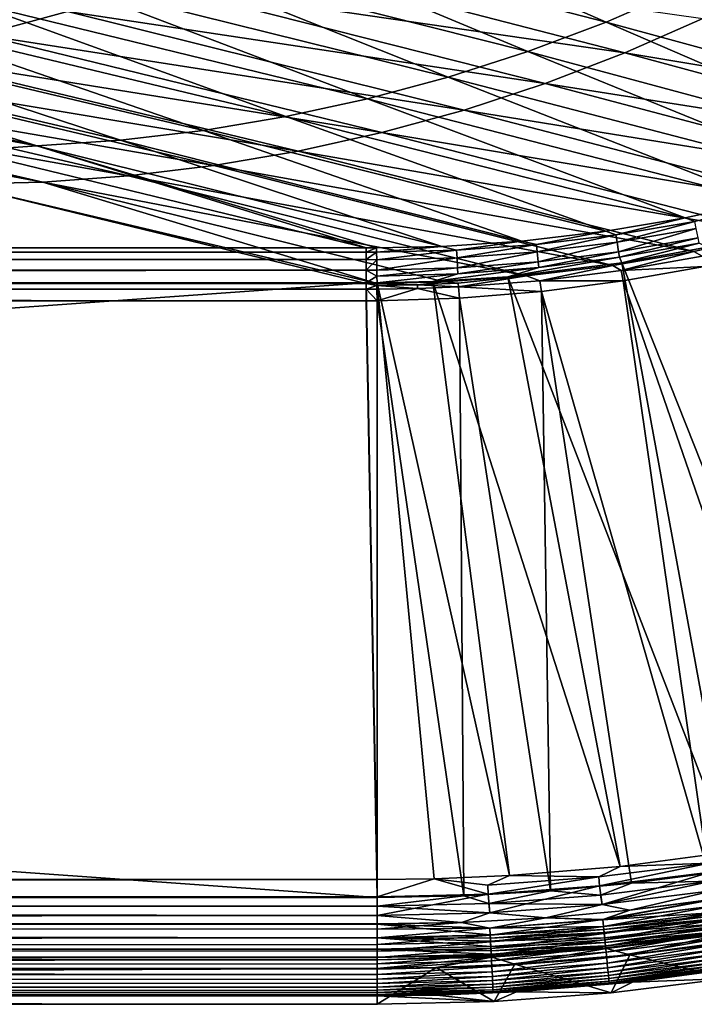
# Model space of a CAD drawing. Header units: metres. Extents: x -900 to 900, y -400 to 400.
# Tile 189 of 249: x 671 to 727, y -400 to -318. Entities that reach past the tile are written whole.
import ezdxf

# ---------------------------------------------------------------- set-up
doc = ezdxf.new("R2010")
doc.units = ezdxf.units.M

msp = doc.modelspace()

# ---------------------------------------------------------------- linework, layer by layer
at = {"layer": 'top'}
for points in [[(719.850769, -318.076813, -85.754364), (694.109558, -306.804321, -139.107239), (687.419067, -309.70163, -139.230576)], [(694.109558, -306.804321, -139.107239), (719.850769, -318.076813, -85.754364), (726.262451, -315.287231, -85.65876)], [(680.596069, -312.260376, -139.355972), (713.315186, -320.541077, -85.852715), (687.419067, -309.70163, -139.230576)], [(687.419067, -309.70163, -139.230576), (713.315186, -320.541077, -85.852715), (719.850769, -318.076813, -85.754364)], [(667.713257, -319.139252, -140.150665), (634.344177, -311.445618, -193.947769), (674.900879, -317.186981, -140.094131)], [(680.596069, -312.260376, -139.355972), (673.656128, -314.478363, -139.482925), (706.670959, -322.677795, -85.953491)], [(706.670959, -322.677795, -85.953491), (713.315186, -320.541077, -85.852715), (680.596069, -312.260376, -139.355972)], [(688.911499, -312.249725, -139.973022), (721.433167, -320.650787, -86.367165), (681.972351, -314.888763, -140.034775)], [(727.94397, -317.784668, -86.331818), (721.433167, -320.650787, -86.367165), (688.911499, -312.249725, -139.973022)], [(726.262451, -315.287231, -85.65876), (758.34906, -324.127136, -32.641979), (732.534241, -312.179932, -85.566139)], [(699.933228, -324.48584, -86.056374), (673.656128, -314.478363, -139.482925), (666.61499, -316.354614, -139.610962)], [(673.656128, -314.478363, -139.482925), (699.933228, -324.48584, -86.056374), (706.670959, -322.677795, -85.953491)], [(681.972351, -314.888763, -140.034775), (714.783325, -323.19519, -86.400978), (674.900879, -317.186981, -140.094131)], [(721.433167, -320.650787, -86.367165), (714.783325, -323.19519, -86.400978), (681.972351, -314.888763, -140.034775)], [(719.850769, -318.076813, -85.754364), (752.055725, -326.844147, -32.741547), (726.262451, -315.287231, -85.65876)], [(752.055725, -326.844147, -32.741547), (758.34906, -324.127136, -32.641979), (726.262451, -315.287231, -85.65876)], [(693.117065, -325.964081, -86.161034), (666.61499, -316.354614, -139.610962), (659.488098, -317.888062, -139.739578)], [(693.117065, -325.964081, -86.161034), (699.933228, -324.48584, -86.056374), (666.61499, -316.354614, -139.610962)], [(674.900879, -317.186981, -140.094131), (708.009827, -325.412018, -86.432999), (667.713257, -319.139252, -140.150665)], [(714.783325, -323.19519, -86.400978), (708.009827, -325.412018, -86.432999), (674.900879, -317.186981, -140.094131)], [(721.433167, -320.650787, -86.367165), (727.94397, -317.784668, -86.331818), (758.970459, -326.893433, -33.791477)], [(686.237244, -327.111481, -86.267113), (659.488098, -317.888062, -139.739578), (652.290466, -319.077881, -139.868225)], [(686.237244, -327.111481, -86.267113), (693.117065, -325.964081, -86.161034), (659.488098, -317.888062, -139.739578)], [(713.315186, -320.541077, -85.852715), (745.678101, -329.235046, -32.847424), (719.850769, -318.076813, -85.754364)], [(745.678101, -329.235046, -32.847424), (752.055725, -326.844147, -32.741547), (719.850769, -318.076813, -85.754364)], [(652.290466, -319.077881, -139.868225), (645.034607, -319.923615, -139.996216), (679.30719, -327.927216, -86.374107)], [(679.30719, -327.927216, -86.374107), (686.237244, -327.111481, -86.267113), (652.290466, -319.077881, -139.868225)], [(667.713257, -319.139252, -140.150665), (701.128479, -327.296082, -86.462967), (660.425903, -320.741302, -140.203964)], [(708.009827, -325.412018, -86.432999), (701.128479, -327.296082, -86.462967), (667.713257, -319.139252, -140.150665)], [(672.341675, -328.410309, -86.481537), (645.034607, -319.923615, -139.996216), (637.735474, -320.424408, -140.122894)], [(645.034607, -319.923615, -139.996216), (672.341675, -328.410309, -86.481537), (679.30719, -327.927216, -86.374107)], [(637.735474, -320.424408, -140.122894), (633.091248, -321.170898, -136.144333), (672.341675, -328.410309, -86.481537)], [(660.425903, -320.741302, -140.203964), (694.155212, -328.843079, -86.490631), (653.055481, -321.989624, -140.253632)], [(701.128479, -327.296082, -86.462967), (694.155212, -328.843079, -86.490631), (660.425903, -320.741302, -140.203964)], [(706.670959, -322.677795, -85.953491), (739.523621, -331.215881, -32.954399), (713.315186, -320.541077, -85.852715)], [(739.523621, -331.215881, -32.954399), (745.678101, -329.235046, -32.847424), (713.315186, -320.541077, -85.852715)], [(714.783325, -323.19519, -86.400978), (721.433167, -320.650787, -86.367165), (753.449768, -329.293701, -33.826668)], [(753.449768, -329.293701, -33.826668), (721.433167, -320.650787, -86.367165), (758.970459, -326.893433, -33.791477)], [(633.091248, -321.170898, -136.144333), (666.453735, -328.820679, -84.915321), (672.341675, -328.410309, -86.481537)], [(653.055481, -321.989624, -140.253632), (687.106262, -330.049408, -86.515724), (645.618774, -322.881592, -140.29924)], [(694.155212, -328.843079, -86.490631), (687.106262, -330.049408, -86.515724), (653.055481, -321.989624, -140.253632)], [(699.933228, -324.48584, -86.056374), (733.009338, -332.978333, -33.072876), (706.670959, -322.677795, -85.953491)], [(733.009338, -332.978333, -33.072876), (739.523621, -331.215881, -32.954399), (706.670959, -322.677795, -85.953491)], [(638.13269, -323.415436, -140.340408), (672.846863, -331.429993, -86.557175), (630.614258, -323.59021, -140.376694)], [(672.846863, -331.429993, -86.557175), (665.669434, -331.601166, -86.573021), (630.614258, -323.59021, -140.376694)], [(645.618774, -322.881592, -140.29924), (679.997986, -330.912354, -86.537994), (638.13269, -323.415436, -140.340408)], [(679.997986, -330.912354, -86.537994), (672.846863, -331.429993, -86.557175), (638.13269, -323.415436, -140.340408)], [(687.106262, -330.049408, -86.515724), (679.997986, -330.912354, -86.537994), (645.618774, -322.881592, -140.29924)], [(708.009827, -325.412018, -86.432999), (714.783325, -323.19519, -86.400978), (747.035461, -331.744507, -33.869389)], [(747.035461, -331.744507, -33.869389), (714.783325, -323.19519, -86.400978), (753.449768, -329.293701, -33.826668)], [(693.117065, -325.964081, -86.161034), (726.444824, -334.417145, -33.197914), (699.933228, -324.48584, -86.056374)], [(726.444824, -334.417145, -33.197914), (733.009338, -332.978333, -33.072876), (699.933228, -324.48584, -86.056374)], [(686.237244, -327.111481, -86.267113), (719.839905, -335.529449, -33.329662), (693.117065, -325.964081, -86.161034)], [(719.839905, -335.529449, -33.329662), (726.444824, -334.417145, -33.197914), (693.117065, -325.964081, -86.161034)], [(701.128479, -327.296082, -86.462967), (708.009827, -325.412018, -86.432999), (740.528931, -333.8797, -33.914745)], [(740.528931, -333.8797, -33.914745), (708.009827, -325.412018, -86.432999), (747.035461, -331.744507, -33.869389)], [(679.30719, -327.927216, -86.374107), (712.818054, -336.350311, -33.476307), (686.237244, -327.111481, -86.267113)], [(712.818054, -336.350311, -33.476307), (719.839905, -335.529449, -33.329662), (686.237244, -327.111481, -86.267113)], [(694.155212, -328.843079, -86.490631), (701.128479, -327.296082, -86.462967), (733.89978, -335.707611, -33.963078)], [(733.89978, -335.707611, -33.963078), (701.128479, -327.296082, -86.462967), (740.528931, -333.8797, -33.914745)], [(672.341675, -328.410309, -86.481537), (666.453735, -328.820679, -84.915321), (699.821045, -336.912384, -33.767075)], [(672.341675, -328.410309, -86.481537), (706.144104, -336.79245, -33.621861), (679.30719, -327.927216, -86.374107)], [(699.821045, -336.912384, -33.767075), (700.696777, -336.913239, -33.745064), (672.341675, -328.410309, -86.481537)], [(700.696777, -336.913239, -33.745064), (706.144104, -336.79245, -33.621861), (672.341675, -328.410309, -86.481537)], [(706.144104, -336.79245, -33.621861), (712.818054, -336.350311, -33.476307), (679.30719, -327.927216, -86.374107)], [(0.734328, -336.912384, -33.767075), (699.821045, -336.912384, -33.767075), (666.453735, -328.820679, -84.915321)], [(687.106262, -330.049408, -86.515724), (694.155212, -328.843079, -86.490631), (727.185181, -337.212494, -34.014278)], [(727.185181, -337.212494, -34.014278), (694.155212, -328.843079, -86.490631), (733.89978, -335.707611, -33.963078)], [(679.997986, -330.912354, -86.537994), (687.106262, -330.049408, -86.515724), (720.414978, -338.383301, -34.068256)], [(720.414978, -338.383301, -34.068256), (687.106262, -330.049408, -86.515724), (727.185181, -337.212494, -34.014278)], [(672.846863, -331.429993, -86.557175), (679.997986, -330.912354, -86.537994), (713.214722, -339.253937, -34.128269)], [(713.214722, -339.253937, -34.128269), (679.997986, -330.912354, -86.537994), (720.414978, -338.383301, -34.068256)], [(665.669434, -331.601166, -86.573021), (699.821045, -339.873474, -34.248688), (0.734328, -339.873474, -34.248688)], [(700.715576, -339.872284, -34.238636), (665.669434, -331.601166, -86.573021), (672.846863, -331.429993, -86.557175)], [(700.715576, -339.872284, -34.238636), (699.821045, -339.873474, -34.248688), (665.669434, -331.601166, -86.573021)], [(706.342773, -339.732513, -34.187988), (672.846863, -331.429993, -86.557175), (713.214722, -339.253937, -34.128269)], [(706.342773, -339.732513, -34.187988), (700.715576, -339.872284, -34.238636), (672.846863, -331.429993, -86.557175)], [(733.009338, -332.978333, -33.072876), (726.444824, -334.417145, -33.197914), (727.258301, -334.706451, -32.115452)], [(726.444824, -334.417145, -33.197914), (719.839905, -335.529449, -33.329662), (720.671143, -335.829865, -32.199642)], [(726.444824, -334.417145, -33.197914), (720.671143, -335.829865, -32.199642), (727.258301, -334.706451, -32.115452)], [(727.258301, -334.706451, -32.115452), (720.671143, -335.829865, -32.199642), (720.768982, -336.442719, -31.187525)], [(727.258301, -334.706451, -32.115452), (720.768982, -336.442719, -31.187525), (727.384644, -335.309845, -31.147472)], [(719.839905, -335.529449, -33.329662), (712.818054, -336.350311, -33.476307), (714.037231, -336.633423, -32.288315)], [(719.839905, -335.529449, -33.329662), (714.037231, -336.633423, -32.288315), (720.671143, -335.829865, -32.199642)], [(720.671143, -335.829865, -32.199642), (714.037231, -336.633423, -32.288315), (714.105835, -337.253326, -31.229654)], [(720.671143, -335.829865, -32.199642), (714.105835, -337.253326, -31.229654), (720.768982, -336.442719, -31.187525)], [(727.384644, -335.309845, -31.147472), (720.768982, -336.442719, -31.187525), (720.894287, -337.241241, -30.317875)], [(727.384644, -335.309845, -31.147472), (720.894287, -337.241241, -30.317875), (727.545227, -336.083221, -30.314955)], [(727.185181, -337.212494, -34.014278), (733.89978, -335.707611, -33.963078), (727.864685, -337.610443, -32.994465)], [(712.818054, -336.350311, -33.476307), (706.144104, -336.79245, -33.621861), (707.375366, -337.114777, -32.381142)], [(712.818054, -336.350311, -33.476307), (707.375366, -337.114777, -32.381142), (714.037231, -336.633423, -32.288315)], [(714.037231, -336.633423, -32.288315), (707.375366, -337.114777, -32.381142), (707.414307, -337.739258, -31.273716)], [(714.037231, -336.633423, -32.288315), (707.414307, -337.739258, -31.273716), (714.105835, -337.253326, -31.229654)], [(720.768982, -336.442719, -31.187525), (714.105835, -337.253326, -31.229654), (714.19397, -338.075562, -30.320753)], [(720.768982, -336.442719, -31.187525), (714.19397, -338.075562, -30.320753), (720.894287, -337.241241, -30.317875)], [(727.545227, -336.083221, -30.314955), (720.894287, -337.241241, -30.317875), (720.965881, -337.700806, -29.947321)], [(727.545227, -336.083221, -30.314955), (720.965881, -337.700806, -29.947321), (727.636597, -336.525238, -29.95916)], [(727.636597, -336.525238, -29.95916), (720.965881, -337.700806, -29.947321), (721.18103, -338.163605, -29.625343)], [(721.18103, -338.163605, -29.625343), (728.303345, -336.857208, -29.650164), (727.636597, -336.525238, -29.95916)], [(699.821045, -336.912384, -33.767075), (0.734328, -336.912384, -33.767075), (699.821045, -337.267792, -32.492775)], [(0.734328, -336.912384, -33.767075), (0.734328, -337.447784, -32.089329), (699.821045, -337.267792, -32.492775)], [(699.821045, -337.267792, -32.492775), (0.734328, -337.447784, -32.089329), (699.821045, -337.89444, -31.327679)], [(0.734328, -337.447784, -32.089329), (0.734328, -338.448273, -30.640034), (699.821045, -337.89444, -31.327679)], [(699.821045, -336.912384, -33.767075), (699.821045, -337.267792, -32.492775), (700.696777, -336.913239, -33.745064)], [(699.821045, -337.267792, -32.492775), (700.704468, -337.271454, -32.477802), (700.696777, -336.913239, -33.745064)], [(699.821045, -337.267792, -32.492775), (699.821045, -337.89444, -31.327679), (700.704468, -337.271454, -32.477802)], [(699.821045, -337.89444, -31.327679), (700.713562, -337.898163, -31.319576), (700.704468, -337.271454, -32.477802)], [(706.144104, -336.79245, -33.621861), (700.696777, -336.913239, -33.745064), (700.704468, -337.271454, -32.477802)], [(706.144104, -336.79245, -33.621861), (700.704468, -337.271454, -32.477802), (707.375366, -337.114777, -32.381142)], [(707.375366, -337.114777, -32.381142), (700.704468, -337.271454, -32.477802), (700.713562, -337.898163, -31.319576)], [(707.375366, -337.114777, -32.381142), (700.713562, -337.898163, -31.319576), (707.414307, -337.739258, -31.273716)], [(714.105835, -337.253326, -31.229654), (707.414307, -337.739258, -31.273716), (707.463867, -338.583679, -30.323605)], [(714.105835, -337.253326, -31.229654), (707.463867, -338.583679, -30.323605), (714.19397, -338.075562, -30.320753)], [(720.894287, -337.241241, -30.317875), (714.19397, -338.075562, -30.320753), (714.244324, -338.552338, -29.934631)], [(720.894287, -337.241241, -30.317875), (714.244324, -338.552338, -29.934631), (720.965881, -337.700806, -29.947321)], [(720.414978, -338.383301, -34.068256), (727.185181, -337.212494, -34.014278), (721.120056, -338.795837, -33.002594)], [(727.185181, -337.212494, -34.014278), (727.864685, -337.610443, -32.994465), (721.120056, -338.795837, -33.002594)], [(721.18103, -338.163605, -29.625343), (730.521423, -361.700104, -15.338564), (728.303345, -336.857208, -29.650164)], [(699.821045, -337.89444, -31.327679), (0.734328, -338.448273, -30.640034), (699.821045, -338.761719, -30.328711)], [(699.821045, -337.89444, -31.327679), (699.821045, -338.761719, -30.328711), (700.713562, -337.898163, -31.319576)], [(699.821045, -338.761719, -30.328711), (700.723694, -338.763, -30.326458), (700.713562, -337.898163, -31.319576)], [(707.414307, -337.739258, -31.273716), (700.713562, -337.898163, -31.319576), (700.723694, -338.763, -30.326458)], [(707.414307, -337.739258, -31.273716), (700.723694, -338.763, -30.326458), (707.463867, -338.583679, -30.323605)], [(714.19397, -338.075562, -30.320753), (707.463867, -338.583679, -30.323605), (707.492065, -339.077087, -29.921173)], [(714.19397, -338.075562, -30.320753), (707.492065, -339.077087, -29.921173), (714.244324, -338.552338, -29.934631)], [(720.965881, -337.700806, -29.947321), (711.647339, -339.317474, -29.590059), (721.18103, -338.163605, -29.625343)], [(720.965881, -337.700806, -29.947321), (714.244324, -338.552338, -29.934631), (711.647339, -339.317474, -29.590059)], [(711.647339, -339.317474, -29.590059), (730.213135, -387.293213, -0.803848), (721.18103, -338.163605, -29.625343)], [(713.214722, -339.253937, -34.128269), (720.414978, -338.383301, -34.068256), (714.335754, -339.651917, -33.011066)], [(720.414978, -338.383301, -34.068256), (721.120056, -338.795837, -33.002594), (714.335754, -339.651917, -33.011066)], [(721.120056, -338.795837, -33.002594), (727.864685, -337.610443, -32.994465), (728.064331, -338.461823, -32.246628)], [(730.213135, -387.293213, -0.803848), (730.521423, -361.700104, -15.338564), (721.18103, -338.163605, -29.625343)], [(0.734328, -338.448273, -30.640034), (0.734328, -339.827301, -29.544678), (699.821045, -338.761719, -30.328711)], [(699.821045, -338.761719, -30.328711), (0.734328, -339.827301, -29.544678), (699.821045, -339.827301, -29.544678)], [(700.723694, -338.763, -30.326458), (699.821045, -338.761719, -30.328711), (700.729004, -339.272034, -29.907219)], [(699.821045, -338.761719, -30.328711), (699.821045, -339.827301, -29.544678), (700.729004, -339.272034, -29.907219)], [(707.463867, -338.583679, -30.323605), (700.723694, -338.763, -30.326458), (700.729004, -339.272034, -29.907219)], [(707.463867, -338.583679, -30.323605), (700.729004, -339.272034, -29.907219), (707.492065, -339.077087, -29.921173)], [(707.492065, -339.077087, -29.921173), (700.729004, -339.272034, -29.907219), (700.734314, -339.824097, -29.546532)], [(707.492065, -339.077087, -29.921173), (700.734314, -339.824097, -29.546532), (705.383179, -339.713257, -29.565502)], [(714.244324, -338.552338, -29.934631), (705.383179, -339.713257, -29.565502), (711.647339, -339.317474, -29.590059)], [(714.244324, -338.552338, -29.934631), (707.492065, -339.077087, -29.921173), (705.383179, -339.713257, -29.565502)], [(714.335754, -339.651917, -33.011066), (721.120056, -338.795837, -33.002594), (721.292175, -339.675354, -32.22316)], [(721.120056, -338.795837, -33.002594), (728.064331, -338.461823, -32.246628), (721.292175, -339.675354, -32.22316)], [(728.064331, -338.461823, -32.246628), (737.797119, -387.468781, -3.399924), (721.292175, -339.675354, -32.22316)], [(0.734328, -339.827301, -29.544678), (0.734328, -389.60788, -0.803848), (699.821045, -339.827301, -29.544678)], [(0.734328, -389.60788, -0.803848), (700.734314, -389.60788, -0.803848), (699.821045, -339.827301, -29.544678)], [(0.734328, -340.140503, -33.411907), (699.821045, -339.873474, -34.248688), (699.821045, -340.363281, -33.032032)], [(0.734328, -340.140503, -33.411907), (0.734328, -339.873474, -34.248688), (699.821045, -339.873474, -34.248688)], [(700.729004, -339.272034, -29.907219), (699.821045, -339.827301, -29.544678), (700.734314, -339.824097, -29.546532)], [(699.821045, -339.827301, -29.544678), (700.734314, -389.60788, -0.803848), (700.734314, -339.824097, -29.546532)], [(700.715576, -339.872284, -34.238636), (700.719421, -340.050964, -33.60659), (699.821045, -339.873474, -34.248688)], [(700.719421, -340.050964, -33.60659), (699.821045, -340.363281, -33.032032), (699.821045, -339.873474, -34.248688)], [(704.114563, -340.000061, -33.589668), (700.715576, -339.872284, -34.238636), (706.342773, -339.732513, -34.187988)], [(700.719421, -340.050964, -33.60659), (700.715576, -339.872284, -34.238636), (704.114563, -340.000061, -33.589668)], [(704.126404, -340.311676, -33.024342), (700.719421, -340.050964, -33.60659), (704.114563, -340.000061, -33.589668)], [(700.734314, -339.824097, -29.546532), (711.798828, -389.283508, -0.803848), (705.383179, -339.713257, -29.565502)], [(700.734314, -389.60788, -0.803848), (705.491638, -389.547943, -0.803848), (700.734314, -339.824097, -29.546532)], [(705.491638, -389.547943, -0.803848), (711.798828, -389.283508, -0.803848), (700.734314, -339.824097, -29.546532)], [(704.114563, -340.000061, -33.589668), (706.342773, -339.732513, -34.187988), (707.511597, -339.865082, -33.572998)], [(707.511597, -339.865082, -33.572998), (707.530762, -340.175537, -33.019848), (704.114563, -340.000061, -33.589668)], [(707.530762, -340.175537, -33.019848), (704.126404, -340.311676, -33.024342), (704.114563, -340.000061, -33.589668)], [(705.383179, -339.713257, -29.565502), (721.030396, -388.514221, -0.803848), (711.647339, -339.317474, -29.590059)], [(711.798828, -389.283508, -0.803848), (721.030396, -388.514221, -0.803848), (705.383179, -339.713257, -29.565502)], [(706.342773, -339.732513, -34.187988), (713.214722, -339.253937, -34.128269), (707.511597, -339.865082, -33.572998)], [(707.511597, -339.865082, -33.572998), (713.214722, -339.253937, -34.128269), (707.530762, -340.175537, -33.019848)], [(713.214722, -339.253937, -34.128269), (714.335754, -339.651917, -33.011066), (707.530762, -340.175537, -33.019848)], [(707.530762, -340.175537, -33.019848), (714.335754, -339.651917, -33.011066), (714.468994, -340.558014, -32.198345)], [(721.030396, -388.514221, -0.803848), (730.213135, -387.293213, -0.803848), (711.647339, -339.317474, -29.590059)], [(714.335754, -339.651917, -33.011066), (721.292175, -339.675354, -32.22316), (714.468994, -340.558014, -32.198345)], [(721.292175, -339.675354, -32.22316), (728.416321, -389.088013, -3.399924), (714.468994, -340.558014, -32.198345)], [(737.797119, -387.468781, -3.399924), (728.416321, -389.088013, -3.399924), (721.292175, -339.675354, -32.22316)], [(0.734328, -340.639496, -32.689068), (0.734328, -340.140503, -33.411907), (699.821045, -340.363281, -33.032032)], [(0.734328, -340.639496, -32.689068), (699.821045, -340.363281, -33.032032), (699.821045, -341.327301, -32.142754)], [(0.734328, -341.327301, -32.142754), (0.734328, -340.639496, -32.689068), (699.821045, -341.327301, -32.142754)], [(700.719421, -340.050964, -33.60659), (700.723999, -340.363525, -33.028919), (699.821045, -340.363281, -33.032032)], [(700.723999, -340.363525, -33.028919), (700.734314, -341.324097, -32.144608), (699.821045, -340.363281, -33.032032)], [(699.821045, -340.363281, -33.032032), (700.734314, -341.324097, -32.144608), (699.821045, -341.327301, -32.142754)], [(704.126404, -340.311676, -33.024342), (700.723999, -340.363525, -33.028919), (700.719421, -340.050964, -33.60659)], [(700.734314, -341.324097, -32.144608), (700.723999, -340.363525, -33.028919), (704.126404, -340.311676, -33.024342)], [(707.610962, -341.10791, -32.172169), (700.734314, -341.324097, -32.144608), (704.126404, -340.311676, -33.024342)], [(707.610962, -341.10791, -32.172169), (704.126404, -340.311676, -33.024342), (707.530762, -340.175537, -33.019848)], [(714.468994, -340.558014, -32.198345), (707.610962, -341.10791, -32.172169), (707.530762, -340.175537, -33.019848)], [(714.468994, -340.558014, -32.198345), (715.216675, -390.559692, -3.399924), (707.610962, -341.10791, -32.172169)], [(728.416321, -389.088013, -3.399924), (721.974243, -389.922791, -3.399924), (714.468994, -340.558014, -32.198345)], [(714.468994, -340.558014, -32.198345), (721.974243, -389.922791, -3.399924), (715.216675, -390.559692, -3.399924)], [(700.734314, -391.111328, -3.399924), (0.734328, -341.327301, -32.142754), (699.821045, -341.327301, -32.142754)], [(700.734314, -391.111328, -3.399924), (0.734328, -391.111328, -3.399924), (0.734328, -341.327301, -32.142754)], [(700.734314, -341.324097, -32.144608), (700.734314, -391.111328, -3.399924), (699.821045, -341.327301, -32.142754)], [(707.610962, -341.10791, -32.172169), (707.980774, -390.973389, -3.399924), (700.734314, -341.324097, -32.144608)], [(707.980774, -390.973389, -3.399924), (700.734314, -391.111328, -3.399924), (700.734314, -341.324097, -32.144608)], [(715.216675, -390.559692, -3.399924), (707.980774, -390.973389, -3.399924), (707.610962, -341.10791, -32.172169)], [(730.213135, -387.293213, -0.803848), (721.030396, -388.514221, -0.803848), (728.469055, -388.250153, -0.456723)], [(728.469055, -388.250153, -0.456723), (719.242432, -389.392639, -0.456723), (719.315002, -390.132233, -0.204445)], [(728.469055, -388.250153, -0.456723), (721.030396, -388.514221, -0.803848), (719.242432, -389.392639, -0.456723)], [(728.57782, -388.98526, -0.204445), (728.469055, -388.250153, -0.456723), (719.315002, -390.132233, -0.204445)], [(711.798828, -389.283508, -0.803848), (705.491638, -389.547943, -0.803848), (709.988831, -390.081268, -0.456723)], [(709.988831, -390.081268, -0.456723), (719.242432, -389.392639, -0.456723), (711.798828, -389.283508, -0.803848)], [(719.242432, -389.392639, -0.456723), (721.030396, -388.514221, -0.803848), (711.798828, -389.283508, -0.803848)], [(719.315002, -390.132233, -0.204445), (719.541199, -391.68396), (728.57782, -388.98526, -0.204445)], [(719.541199, -391.68396), (728.888, -390.531128), (728.57782, -388.98526, -0.204445)], [(721.974243, -389.922791, -3.399924), (728.416321, -389.088013, -3.399924), (728.691406, -389.753143, -3.101714)], [(0.734328, -389.60788, -0.803848), (0.734328, -390.554504, -0.3623), (700.734314, -389.60788, -0.803848)], [(0.734328, -390.554504, -0.3623), (700.734314, -391.05304, -0.204963), (700.734314, -389.60788, -0.803848)], [(700.734314, -389.60788, -0.803848), (700.734314, -391.05304, -0.204963), (705.491638, -389.547943, -0.803848)], [(700.734314, -391.05304, -0.204963), (710.025085, -390.823547, -0.204445), (705.491638, -389.547943, -0.803848)], [(705.491638, -389.547943, -0.803848), (710.025085, -390.823547, -0.204445), (709.988831, -390.081268, -0.456723)], [(710.025085, -390.823547, -0.204445), (719.242432, -389.392639, -0.456723), (709.988831, -390.081268, -0.456723)], [(719.315002, -390.132233, -0.204445), (719.242432, -389.392639, -0.456723), (710.025085, -390.823547, -0.204445)], [(710.025085, -390.823547, -0.204445), (710.149109, -392.37674), (719.315002, -390.132233, -0.204445)], [(710.149109, -392.37674), (719.541199, -391.68396), (719.315002, -390.132233, -0.204445)], [(715.216675, -390.559692, -3.399924), (721.974243, -389.922791, -3.399924), (719.390808, -390.904785, -3.101714)], [(719.390808, -390.904785, -3.101714), (728.691406, -389.753143, -3.101714), (719.540833, -391.679962, -3)], [(721.974243, -389.922791, -3.399924), (728.691406, -389.753143, -3.101714), (719.390808, -390.904785, -3.101714)], [(719.540833, -391.679962, -3), (728.691406, -389.753143, -3.101714), (728.887451, -390.527191, -3)], [(0.734328, -390.554504, -0.3623), (0.734328, -391.563354, -0.091617), (700.734314, -391.05304, -0.204963)], [(700.734314, -391.05304, -0.204963), (700.734314, -392.603882), (710.025085, -390.823547, -0.204445)], [(700.734314, -392.603882), (710.149109, -392.37674), (710.025085, -390.823547, -0.204445)], [(707.980774, -390.973389, -3.399924), (715.216675, -390.559692, -3.399924), (710.062988, -391.598938, -3.101714)], [(715.216675, -390.559692, -3.399924), (719.390808, -390.904785, -3.101714), (710.062988, -391.598938, -3.101714)], [(710.062988, -391.598938, -3.101714), (719.390808, -390.904785, -3.101714), (719.540833, -391.679962, -3)], [(728.887451, -390.527191, -3), (721.830383, -392.163574, -3), (719.540833, -391.679962, -3)], [(728.888, -390.531128), (719.541199, -391.68396), (721.828735, -392.148865)], [(728.888, -390.531128), (721.828735, -392.148865), (728.816284, -391.249176)], [(728.887451, -390.527191, -3), (728.818481, -391.263824, -3), (721.830383, -392.163574, -3)], [(0.734328, -391.563354, -0.091617), (700.734314, -392.603882), (700.734314, -391.05304, -0.204963)], [(0.734328, -391.111328, -3.399924), (700.734314, -391.111328, -3.399924), (0.734328, -391.582916, -3.180022)], [(700.734314, -391.111328, -3.399924), (700.734314, -391.831268, -3.101714), (0.734328, -391.582916, -3.180022)], [(0.734328, -391.563354, -0.091617), (0.734328, -392.603882), (700.734314, -392.603882)], [(0.734328, -391.582916, -3.180022), (700.734314, -391.831268, -3.101714), (0.734328, -392.08551, -3.04535)], [(700.734314, -391.111328, -3.399924), (707.980774, -390.973389, -3.399924), (700.734314, -391.831268, -3.101714)], [(707.980774, -390.973389, -3.399924), (710.062988, -391.598938, -3.101714), (700.734314, -391.831268, -3.101714)], [(700.734314, -391.831268, -3.101714), (710.062988, -391.598938, -3.101714), (710.148926, -392.372772, -3)], [(710.062988, -391.598938, -3.101714), (719.540833, -391.679962, -3), (710.148926, -392.372772, -3)], [(719.540833, -391.679962, -3), (714.814087, -392.807129, -3), (710.148926, -392.372772, -3)], [(719.541199, -391.68396), (710.149109, -392.37674), (714.812988, -392.792389)], [(719.541199, -391.68396), (714.812988, -392.792389), (721.828735, -392.148865)], [(721.830383, -392.163574, -3), (714.814087, -392.807129, -3), (719.540833, -391.679962, -3)], [(728.992615, -391.789734, -0.028766), (728.816284, -391.249176), (719.591797, -392.953766, -0.028766)], [(728.816284, -391.249176), (721.828735, -392.148865), (719.591797, -392.953766, -0.028766)], [(719.591797, -392.953766, -0.028766), (719.648315, -393.530151, -0.114353), (728.992615, -391.789734, -0.028766)], [(719.592773, -392.963928, -3.056892), (721.830383, -392.163574, -3), (728.818481, -391.263824, -3)], [(728.818481, -391.263824, -3), (728.99408, -391.799835, -3.056892), (719.592773, -392.963928, -3.056892)], [(719.648315, -393.530151, -0.114353), (729.077332, -392.36264, -0.114353), (728.992615, -391.789734, -0.028766)], [(700.734314, -391.831268, -3.101714), (700.734314, -392.603882, -3), (0.734328, -392.08551, -3.04535)], [(0.734328, -392.08551, -3.04535), (700.734314, -392.603882, -3), (0.734328, -392.603882, -3)], [(700.734314, -392.603882, -3), (700.734314, -393.32251, -3), (0.734328, -392.603882, -3)], [(700.734314, -393.32251, -3), (0.734328, -393.32251, -3), (0.734328, -392.603882, -3)], [(0.734328, -392.603882), (0.734328, -393.307709), (700.734314, -392.603882)], [(0.734328, -393.307709), (700.734314, -393.307709), (700.734314, -392.603882)], [(710.148926, -392.372772, -3), (700.734314, -392.603882, -3), (700.734314, -391.831268, -3.101714)], [(710.148926, -392.372772, -3), (707.778931, -393.193604, -3), (700.734314, -392.603882, -3)], [(710.149109, -392.37674), (700.734314, -392.603882), (707.778381, -393.178833)], [(707.778931, -393.193604, -3), (700.734314, -393.32251, -3), (700.734314, -392.603882, -3)], [(700.734314, -392.603882), (700.734314, -393.307709), (707.778381, -393.178833)], [(710.149109, -392.37674), (707.778381, -393.178833), (714.812988, -392.792389)], [(714.814087, -392.807129, -3), (707.778931, -393.193604, -3), (710.148926, -392.372772, -3)], [(719.591797, -392.953766, -0.028766), (721.828735, -392.148865), (714.812988, -392.792389)], [(714.814087, -392.807129, -3), (721.830383, -392.163574, -3), (719.592773, -392.963928, -3.056892)], [(728.99408, -391.799835, -3.056892), (729.075806, -392.352112, -3.22474), (719.592773, -392.963928, -3.056892)], [(729.075806, -392.352112, -3.22474), (719.647278, -393.519562, -3.22474), (719.592773, -392.963928, -3.056892)], [(729.075806, -392.352112, -3.22474), (729.11438, -392.613129, -3.348771), (719.647278, -393.519562, -3.22474)], [(719.648315, -393.530151, -0.114353), (719.703918, -394.09671, -0.255695), (729.077332, -392.36264, -0.114353)], [(719.703918, -394.09671, -0.255695), (729.160645, -392.925751, -0.255695), (729.077332, -392.36264, -0.114353)], [(700.734314, -393.307709), (0.734328, -393.307709), (700.734314, -393.754425, -0.016652)], [(0.734328, -393.307709), (700.734314, -394.469604, -0.113575), (700.734314, -393.754425, -0.016652)], [(0.734328, -393.307709), (0.734328, -395.151855, -0.290434), (700.734314, -394.469604, -0.113575)], [(700.734314, -393.32251, -3), (700.734314, -394.458832, -3.22474), (0.734328, -393.32251, -3)], [(700.734314, -394.458832, -3.22474), (0.734328, -394.807526, -3.395593), (0.734328, -393.32251, -3)], [(710.163513, -393.655396, -0.028766), (707.778381, -393.178833), (700.734314, -393.754425, -0.016652)], [(707.778381, -393.178833), (700.734314, -393.307709), (700.734314, -393.754425, -0.016652)], [(700.734314, -393.32251, -3), (707.778931, -393.193604, -3), (710.164001, -393.665619, -3.056892)], [(710.164001, -393.665619, -3.056892), (710.191223, -394.223267, -3.22474), (700.734314, -393.32251, -3)], [(710.191223, -394.223267, -3.22474), (700.734314, -394.458832, -3.22474), (700.734314, -393.32251, -3)], [(714.812988, -392.792389), (707.778381, -393.178833), (710.163513, -393.655396, -0.028766)], [(707.778931, -393.193604, -3), (714.814087, -392.807129, -3), (710.164001, -393.665619, -3.056892)], [(719.591797, -392.953766, -0.028766), (714.812988, -392.792389), (710.163513, -393.655396, -0.028766)], [(710.163513, -393.655396, -0.028766), (710.191772, -394.233887, -0.114353), (719.591797, -392.953766, -0.028766)], [(710.164001, -393.665619, -3.056892), (714.814087, -392.807129, -3), (719.592773, -392.963928, -3.056892)], [(719.592773, -392.963928, -3.056892), (719.647278, -393.519562, -3.22474), (710.164001, -393.665619, -3.056892)], [(710.191772, -394.233887, -0.114353), (719.648315, -393.530151, -0.114353), (719.591797, -392.953766, -0.028766)], [(729.11438, -392.613129, -3.348771), (719.673096, -393.782166, -3.348771), (719.647278, -393.519562, -3.22474)], [(729.11438, -392.613129, -3.348771), (729.151001, -392.860687, -3.497899), (719.673096, -393.782166, -3.348771)], [(729.151001, -392.860687, -3.497899), (719.69751, -394.03125, -3.497899), (719.673096, -393.782166, -3.348771)], [(729.151001, -392.860687, -3.497899), (729.21698, -393.306824, -3.865118), (719.69751, -394.03125, -3.497899)], [(729.21698, -393.306824, -3.865118), (719.741516, -394.480103, -3.865118), (719.69751, -394.03125, -3.497899)], [(719.703918, -394.09671, -0.255695), (719.757935, -394.646973, -0.451727), (729.160645, -392.925751, -0.255695)], [(729.21698, -393.306824, -3.865118), (729.271301, -393.67395, -4.312942), (719.741516, -394.480103, -3.865118)], [(719.757935, -394.646973, -0.451727), (729.241516, -393.472687, -0.451727), (729.160645, -392.925751, -0.255695)], [(700.734314, -393.754425, -0.016652), (700.734314, -394.469604, -0.113575), (710.163513, -393.655396, -0.028766)], [(700.734314, -394.469604, -0.113575), (710.191772, -394.233887, -0.114353), (710.163513, -393.655396, -0.028766)], [(710.191223, -394.223267, -3.22474), (710.204102, -394.486847, -3.348771), (700.734314, -394.458832, -3.22474)], [(700.734314, -394.469604, -0.113575), (700.734314, -395.03891, -0.255184), (710.191772, -394.233887, -0.114353)], [(700.734314, -395.03891, -0.255184), (710.219543, -394.802521, -0.255695), (710.191772, -394.233887, -0.114353)], [(719.647278, -393.519562, -3.22474), (710.191223, -394.223267, -3.22474), (710.164001, -393.665619, -3.056892)], [(719.647278, -393.519562, -3.22474), (719.673096, -393.782166, -3.348771), (710.191223, -394.223267, -3.22474)], [(719.673096, -393.782166, -3.348771), (710.204102, -394.486847, -3.348771), (710.191223, -394.223267, -3.22474)], [(710.191772, -394.233887, -0.114353), (710.219543, -394.802521, -0.255695), (719.648315, -393.530151, -0.114353)], [(719.673096, -393.782166, -3.348771), (719.69751, -394.03125, -3.497899), (710.204102, -394.486847, -3.348771)], [(719.69751, -394.03125, -3.497899), (710.21637, -394.736816, -3.497899), (710.204102, -394.486847, -3.348771)], [(719.69751, -394.03125, -3.497899), (719.741516, -394.480103, -3.865118), (710.21637, -394.736816, -3.497899)], [(710.219543, -394.802521, -0.255695), (719.703918, -394.09671, -0.255695), (719.648315, -393.530151, -0.114353)], [(710.219543, -394.802521, -0.255695), (710.246521, -395.354797, -0.451727), (719.703918, -394.09671, -0.255695)], [(710.246521, -395.354797, -0.451727), (719.757935, -394.646973, -0.451727), (719.703918, -394.09671, -0.255695)], [(719.741516, -394.480103, -3.865118), (729.271301, -393.67395, -4.312942), (719.777771, -394.849457, -4.312942)], [(719.757935, -394.646973, -0.451727), (719.809692, -395.174805, -0.70103), (729.241516, -393.472687, -0.451727)], [(719.777771, -394.849457, -4.312942), (729.271301, -393.67395, -4.312942), (729.31189, -393.948547, -4.82471)], [(729.31189, -393.948547, -4.82471), (719.804871, -395.125732, -4.82471), (719.777771, -394.849457, -4.312942)], [(729.337158, -394.119385, -5.381563), (719.804871, -395.125732, -4.82471), (729.31189, -393.948547, -4.82471)], [(729.337158, -394.119385, -5.381563), (719.821716, -395.297607, -5.381563), (719.804871, -395.125732, -4.82471)], [(719.809692, -395.174805, -0.70103), (729.319092, -393.997314, -0.70103), (729.241516, -393.472687, -0.451727)], [(719.809692, -395.174805, -0.70103), (719.858826, -395.675446, -1.000777), (729.319092, -393.997314, -0.70103)], [(729.430847, -394.190674, -5.959025), (719.821716, -395.297607, -5.381563), (729.337158, -394.119385, -5.381563)], [(729.430847, -394.190674, -5.959025), (719.90387, -395.365723, -5.959025), (719.821716, -395.297607, -5.381563)], [(719.858826, -395.675446, -1.000777), (729.3927, -394.494934, -1.000777), (729.319092, -393.997314, -0.70103)], [(719.90387, -395.365723, -5.959025), (729.430847, -394.190674, -5.959025), (721.827332, -395.878052, -87)], [(721.827332, -395.878052, -87), (729.430847, -394.190674, -5.959025), (731.373291, -394.608612, -87)], [(700.734314, -394.458832, -3.22474), (700.734314, -395.424042, -3.865118), (0.734328, -394.807526, -3.395593)], [(0.734328, -395.151855, -0.290434), (700.734314, -395.03891, -0.255184), (700.734314, -394.469604, -0.113575)], [(700.734314, -395.424042, -3.865118), (0.734328, -395.898926, -4.477523), (0.734328, -394.807526, -3.395593)], [(0.734328, -395.151855, -0.290434), (700.734314, -395.591583, -0.451673), (700.734314, -395.03891, -0.255184)], [(710.204102, -394.486847, -3.348771), (710.21637, -394.736816, -3.497899), (700.734314, -394.458832, -3.22474)], [(700.734314, -394.458832, -3.22474), (710.21637, -394.736816, -3.497899), (710.238342, -395.187317, -3.865118)], [(710.238342, -395.187317, -3.865118), (700.734314, -395.424042, -3.865118), (700.734314, -394.458832, -3.22474)], [(700.734314, -395.03891, -0.255184), (700.734314, -395.591583, -0.451673), (710.219543, -394.802521, -0.255695)], [(700.734314, -395.591583, -0.451673), (710.246521, -395.354797, -0.451727), (710.219543, -394.802521, -0.255695)], [(710.21637, -394.736816, -3.497899), (719.741516, -394.480103, -3.865118), (710.238342, -395.187317, -3.865118)], [(710.238342, -395.187317, -3.865118), (719.741516, -394.480103, -3.865118), (719.777771, -394.849457, -4.312942)], [(719.777771, -394.849457, -4.312942), (710.25647, -395.558014, -4.312942), (710.238342, -395.187317, -3.865118)], [(710.246521, -395.354797, -0.451727), (710.272461, -395.884521, -0.70103), (719.757935, -394.646973, -0.451727)], [(719.804871, -395.125732, -4.82471), (710.25647, -395.558014, -4.312942), (719.777771, -394.849457, -4.312942)], [(710.272461, -395.884521, -0.70103), (719.809692, -395.174805, -0.70103), (719.757935, -394.646973, -0.451727)], [(719.858826, -395.675446, -1.000777), (719.904846, -396.144531, -1.34779), (729.3927, -394.494934, -1.000777)], [(719.904846, -396.144531, -1.34779), (729.46167, -394.961182, -1.34779), (729.3927, -394.494934, -1.000777)], [(719.904846, -396.144531, -1.34779), (719.947327, -396.577637, -1.738888), (729.46167, -394.961182, -1.34779)], [(719.947327, -396.577637, -1.738888), (729.52533, -395.391663, -1.738888), (729.46167, -394.961182, -1.34779)], [(729.974854, -397.85791, -87), (721.827332, -395.878052, -87), (731.373291, -394.608612, -87)], [(0.734328, -396.817444, -1.133617), (700.734314, -396.12207, -0.701), (0.734328, -395.151855, -0.290434)], [(700.734314, -396.12207, -0.701), (700.734314, -395.591583, -0.451673), (0.734328, -395.151855, -0.290434)], [(700.734314, -395.424042, -3.865118), (700.734314, -396.072815, -4.82471), (0.734328, -395.898926, -4.477523)], [(710.25647, -395.558014, -4.312942), (700.734314, -395.424042, -3.865118), (710.238342, -395.187317, -3.865118)], [(700.734314, -395.591583, -0.451673), (700.734314, -396.12207, -0.701), (710.246521, -395.354797, -0.451727)], [(700.734314, -396.12207, -0.701), (710.272461, -395.884521, -0.70103), (710.246521, -395.354797, -0.451727)], [(710.27002, -395.835297, -4.82471), (700.734314, -395.424042, -3.865118), (710.25647, -395.558014, -4.312942)], [(710.27002, -395.835297, -4.82471), (700.734314, -396.072815, -4.82471), (700.734314, -395.424042, -3.865118)], [(710.278442, -396.007813, -5.381563), (700.734314, -396.072815, -4.82471), (710.27002, -395.835297, -4.82471)], [(700.734314, -396.12207, -0.701), (700.734314, -396.625275, -1.000623), (710.272461, -395.884521, -0.70103)], [(700.734314, -396.625275, -1.000623), (710.296997, -396.387024, -1.000777), (710.272461, -395.884521, -0.70103)], [(719.804871, -395.125732, -4.82471), (710.27002, -395.835297, -4.82471), (710.25647, -395.558014, -4.312942)], [(719.821716, -395.297607, -5.381563), (710.27002, -395.835297, -4.82471), (719.804871, -395.125732, -4.82471)], [(719.821716, -395.297607, -5.381563), (710.278442, -396.007813, -5.381563), (710.27002, -395.835297, -4.82471)], [(710.272461, -395.884521, -0.70103), (710.296997, -396.387024, -1.000777), (719.809692, -395.174805, -0.70103)], [(719.90387, -395.365723, -5.959025), (710.278442, -396.007813, -5.381563), (719.821716, -395.297607, -5.381563)], [(719.90387, -395.365723, -5.959025), (710.330627, -396.071899, -5.959025), (710.278442, -396.007813, -5.381563)], [(710.296997, -396.387024, -1.000777), (719.858826, -395.675446, -1.000777), (719.809692, -395.174805, -0.70103)], [(710.296997, -396.387024, -1.000777), (710.320007, -396.857819, -1.34779), (719.858826, -395.675446, -1.000777)], [(710.320007, -396.857819, -1.34779), (719.904846, -396.144531, -1.34779), (719.858826, -395.675446, -1.000777)], [(710.330627, -396.071899, -5.959025), (719.90387, -395.365723, -5.959025), (712.23053, -396.677734, -87)], [(712.23053, -396.677734, -87), (719.90387, -395.365723, -5.959025), (721.827332, -395.878052, -87)], [(720.267212, -399.055206, -87), (712.23053, -396.677734, -87), (721.827332, -395.878052, -87)], [(719.947327, -396.577637, -1.738888), (719.98584, -396.970612, -2.170691), (729.52533, -395.391663, -1.738888)], [(719.98584, -396.970612, -2.170691), (729.58313, -395.782257, -2.170691), (729.52533, -395.391663, -1.738888)], [(719.98584, -396.970612, -2.170691), (720.020142, -397.320038, -2.639013), (729.58313, -395.782257, -2.170691)], [(720.020142, -397.320038, -2.639013), (729.63446, -396.129547, -2.639013), (729.58313, -395.782257, -2.170691)], [(729.974854, -397.85791, -87), (720.267212, -399.055206, -87), (721.827332, -395.878052, -87)], [(700.734314, -396.072815, -4.82471), (0.734328, -396.307465, -5.959025), (0.734328, -395.898926, -4.477523)], [(700.734314, -396.072815, -4.82471), (700.734314, -396.307465, -5.959025), (0.734328, -396.307465, -5.959025)], [(700.734314, -396.625275, -1.000623), (700.734314, -396.12207, -0.701), (0.734328, -396.817444, -1.133617)], [(700.734314, -397.014709, -87), (0.734328, -397.014709, -87), (700.734314, -396.307465, -5.959025)], [(0.734328, -397.014709, -87), (0.734328, -396.307465, -5.959025), (700.734314, -396.307465, -5.959025)], [(700.734314, -397.096649, -1.347691), (700.734314, -396.625275, -1.000623), (0.734328, -396.817444, -1.133617)], [(710.330627, -396.071899, -5.959025), (700.734314, -396.307465, -5.959025), (710.278442, -396.007813, -5.381563)], [(710.278442, -396.007813, -5.381563), (700.734314, -396.307465, -5.959025), (700.734314, -396.072815, -4.82471)], [(705.677246, -396.952454, -87), (700.734314, -397.014709, -87), (710.330627, -396.071899, -5.959025)], [(700.734314, -397.014709, -87), (700.734314, -396.307465, -5.959025), (710.330627, -396.071899, -5.959025)], [(700.734314, -396.625275, -1.000623), (700.734314, -397.096649, -1.347691), (710.296997, -396.387024, -1.000777)], [(700.734314, -397.096649, -1.347691), (710.320007, -396.857819, -1.34779), (710.296997, -396.387024, -1.000777)], [(705.677246, -396.952454, -87), (710.330627, -396.071899, -5.959025), (712.23053, -396.677734, -87)], [(710.512573, -399.77478, -87), (705.677246, -396.952454, -87), (712.23053, -396.677734, -87)], [(710.320007, -396.857819, -1.34779), (710.341248, -397.292511, -1.738888), (719.904846, -396.144531, -1.34779)], [(710.341248, -397.292511, -1.738888), (719.947327, -396.577637, -1.738888), (719.904846, -396.144531, -1.34779)], [(710.341248, -397.292511, -1.738888), (710.360535, -397.68692, -2.170691), (719.947327, -396.577637, -1.738888)], [(710.360535, -397.68692, -2.170691), (719.98584, -396.970612, -2.170691), (719.947327, -396.577637, -1.738888)], [(720.267212, -399.055206, -87), (710.512573, -399.77478, -87), (712.23053, -396.677734, -87)], [(720.020142, -397.320038, -2.639013), (720.049805, -397.622681, -3.139467), (729.63446, -396.129547, -2.639013)], [(720.049805, -397.622681, -3.139467), (729.678955, -396.430359, -3.139467), (729.63446, -396.129547, -2.639013)], [(720.049805, -397.622681, -3.139467), (720.074646, -397.875366, -3.667668), (729.678955, -396.430359, -3.139467)], [(720.074646, -397.875366, -3.667668), (729.716125, -396.681519, -3.667668), (729.678955, -396.430359, -3.139467)], [(720.074646, -397.875366, -3.667668), (720.094238, -398.075256, -4.218875), (729.716125, -396.681519, -3.667668)], [(720.094238, -398.075256, -4.218875), (729.745544, -396.880188, -4.218875), (729.716125, -396.681519, -3.667668)], [(700.734314, -397.096649, -1.347691), (0.734328, -396.817444, -1.133617), (700.734314, -397.531799, -1.738888)], [(0.734328, -396.817444, -1.133617), (0.734328, -398.14328, -2.447921), (700.734314, -397.531799, -1.738888)], [(700.734314, -400.014801, -87), (0.734328, -400.014801, -87), (700.734314, -397.014709, -87)], [(0.734328, -400.014801, -87), (0.734328, -397.014709, -87), (700.734314, -397.014709, -87)], [(700.734314, -397.531799, -1.738888), (0.734328, -398.14328, -2.447921), (700.734314, -397.926758, -2.170612)], [(700.734314, -397.096649, -1.347691), (700.734314, -397.531799, -1.738888), (710.320007, -396.857819, -1.34779)], [(700.734314, -397.531799, -1.738888), (710.341248, -397.292511, -1.738888), (710.320007, -396.857819, -1.34779)], [(710.512573, -399.77478, -87), (700.734314, -400.014801, -87), (705.677246, -396.952454, -87)], [(700.734314, -400.014801, -87), (700.734314, -397.014709, -87), (705.677246, -396.952454, -87)], [(700.734314, -397.531799, -1.738888), (700.734314, -397.926758, -2.170612), (710.341248, -397.292511, -1.738888)], [(700.734314, -397.926758, -2.170612), (710.360535, -397.68692, -2.170691), (710.341248, -397.292511, -1.738888)], [(710.360535, -397.68692, -2.170691), (710.377686, -398.037598, -2.639013), (719.98584, -396.970612, -2.170691)], [(710.377686, -398.037598, -2.639013), (720.020142, -397.320038, -2.639013), (719.98584, -396.970612, -2.170691)], [(710.377686, -398.037598, -2.639013), (710.392517, -398.34137, -3.139467), (720.020142, -397.320038, -2.639013)], [(710.392517, -398.34137, -3.139467), (720.049805, -397.622681, -3.139467), (720.020142, -397.320038, -2.639013)], [(720.094238, -398.075256, -4.218875), (720.108521, -398.220825, -4.786941), (729.745544, -396.880188, -4.218875)], [(720.108521, -398.220825, -4.786941), (729.766907, -397.024902, -4.786941), (729.745544, -396.880188, -4.218875)], [(720.108521, -398.220825, -4.786941), (720.117371, -398.311035, -5.365363), (729.766907, -397.024902, -4.786941)], [(720.117371, -398.311035, -5.365363), (729.780151, -397.114563, -5.365363), (729.766907, -397.024902, -4.786941)], [(722.073975, -398.157501, -5.947641), (729.780151, -397.114563, -5.365363), (720.117371, -398.311035, -5.365363)], [(722.073975, -398.157501, -5.947641), (729.974854, -397.85791, -87), (731.732422, -396.873077, -5.947641)], [(722.073975, -398.157501, -5.947641), (731.732422, -396.873077, -5.947641), (729.780151, -397.114563, -5.365363)], [(0.734328, -398.14328, -2.447921), (700.734314, -398.277954, -2.638935), (700.734314, -397.926758, -2.170612)], [(700.734314, -398.277954, -2.638935), (0.734328, -398.14328, -2.447921), (700.734314, -398.58194, -3.139509)], [(0.734328, -398.14328, -2.447921), (0.734328, -399.000946, -4.106106), (700.734314, -398.58194, -3.139509)], [(700.734314, -397.926758, -2.170612), (700.734314, -398.277954, -2.638935), (710.360535, -397.68692, -2.170691)], [(700.734314, -398.277954, -2.638935), (710.377686, -398.037598, -2.639013), (710.360535, -397.68692, -2.170691)], [(700.734314, -398.277954, -2.638935), (700.734314, -398.58194, -3.139509), (710.377686, -398.037598, -2.639013)], [(700.734314, -398.58194, -3.139509), (710.392517, -398.34137, -3.139467), (710.377686, -398.037598, -2.639013)], [(700.734314, -398.58194, -3.139509), (700.734314, -398.835876, -3.667798), (710.392517, -398.34137, -3.139467)], [(700.734314, -398.835876, -3.667798), (710.404907, -398.594971, -3.667668), (710.392517, -398.34137, -3.139467)], [(710.392517, -398.34137, -3.139467), (710.404907, -398.594971, -3.667668), (720.049805, -397.622681, -3.139467)], [(710.404907, -398.594971, -3.667668), (720.074646, -397.875366, -3.667668), (720.049805, -397.622681, -3.139467)], [(710.404907, -398.594971, -3.667668), (710.414734, -398.795563, -4.218875), (720.074646, -397.875366, -3.667668)], [(710.414734, -398.795563, -4.218875), (720.094238, -398.075256, -4.218875), (720.074646, -397.875366, -3.667668)], [(710.414734, -398.795563, -4.218875), (710.421875, -398.941711, -4.786941), (720.094238, -398.075256, -4.218875)], [(710.421875, -398.941711, -4.786941), (720.108521, -398.220825, -4.786941), (720.094238, -398.075256, -4.218875)], [(710.421875, -398.941711, -4.786941), (710.42627, -399.032227, -5.365363), (720.108521, -398.220825, -4.786941)], [(710.42627, -399.032227, -5.365363), (720.117371, -398.311035, -5.365363), (720.108521, -398.220825, -4.786941)], [(712.364197, -398.966614, -5.947641), (720.117371, -398.311035, -5.365363), (710.42627, -399.032227, -5.365363)], [(712.364197, -398.966614, -5.947641), (720.267212, -399.055206, -87), (722.073975, -398.157501, -5.947641)], [(712.364197, -398.966614, -5.947641), (722.073975, -398.157501, -5.947641), (720.117371, -398.311035, -5.365363)], [(720.267212, -399.055206, -87), (729.974854, -397.85791, -87), (722.073975, -398.157501, -5.947641)], [(700.734314, -398.58194, -3.139509), (0.734328, -399.000946, -4.106106), (700.734314, -398.835876, -3.667798)], [(0.734328, -399.000946, -4.106106), (700.734314, -399.037201, -4.218722), (700.734314, -398.835876, -3.667798)], [(700.734314, -399.037201, -4.218722), (0.734328, -399.000946, -4.106106), (700.734314, -399.183777, -4.78678)], [(0.734328, -399.000946, -4.106106), (0.734328, -399.307465, -5.947641), (700.734314, -399.183777, -4.78678)], [(700.734314, -398.835876, -3.667798), (700.734314, -399.037201, -4.218722), (710.404907, -398.594971, -3.667668)], [(700.734314, -399.037201, -4.218722), (710.414734, -398.795563, -4.218875), (710.404907, -398.594971, -3.667668)], [(700.734314, -399.037201, -4.218722), (700.734314, -399.183777, -4.78678), (710.414734, -398.795563, -4.218875)], [(700.734314, -399.183777, -4.78678), (710.421875, -398.941711, -4.786941), (710.414734, -398.795563, -4.218875)], [(700.734314, -399.183777, -4.78678), (700.734314, -399.286926, -5.501097), (710.421875, -398.941711, -4.786941)], [(700.734314, -399.286926, -5.501097), (710.42627, -399.032227, -5.365363), (710.421875, -398.941711, -4.786941)], [(705.734741, -399.244507, -5.947641), (710.42627, -399.032227, -5.365363), (700.734314, -399.286926, -5.501097)], [(705.734741, -399.244507, -5.947641), (710.512573, -399.77478, -87), (712.364197, -398.966614, -5.947641)], [(705.734741, -399.244507, -5.947641), (712.364197, -398.966614, -5.947641), (710.42627, -399.032227, -5.365363)], [(710.512573, -399.77478, -87), (720.267212, -399.055206, -87), (712.364197, -398.966614, -5.947641)], [(700.734314, -399.183777, -4.78678), (0.734328, -399.307465, -5.947641), (700.734314, -399.286926, -5.501097)], [(0.734328, -399.307465, -5.947641), (700.734314, -399.307465, -5.947641), (700.734314, -399.286926, -5.501097)], [(0.734328, -400.014801, -87), (700.734314, -400.014801, -87), (0.734328, -399.307465, -5.947641)], [(700.734314, -400.014801, -87), (700.734314, -399.307465, -5.947641), (0.734328, -399.307465, -5.947641)], [(705.734741, -399.244507, -5.947641), (700.734314, -399.307465, -5.947641), (710.512573, -399.77478, -87)], [(700.734314, -399.307465, -5.947641), (705.734741, -399.244507, -5.947641), (700.734314, -399.286926, -5.501097)], [(700.734314, -399.307465, -5.947641), (700.734314, -400.014801, -87), (710.512573, -399.77478, -87)]]:
    msp.add_3dface(points, dxfattribs=at)

doc.saveas('drawing.dxf')
